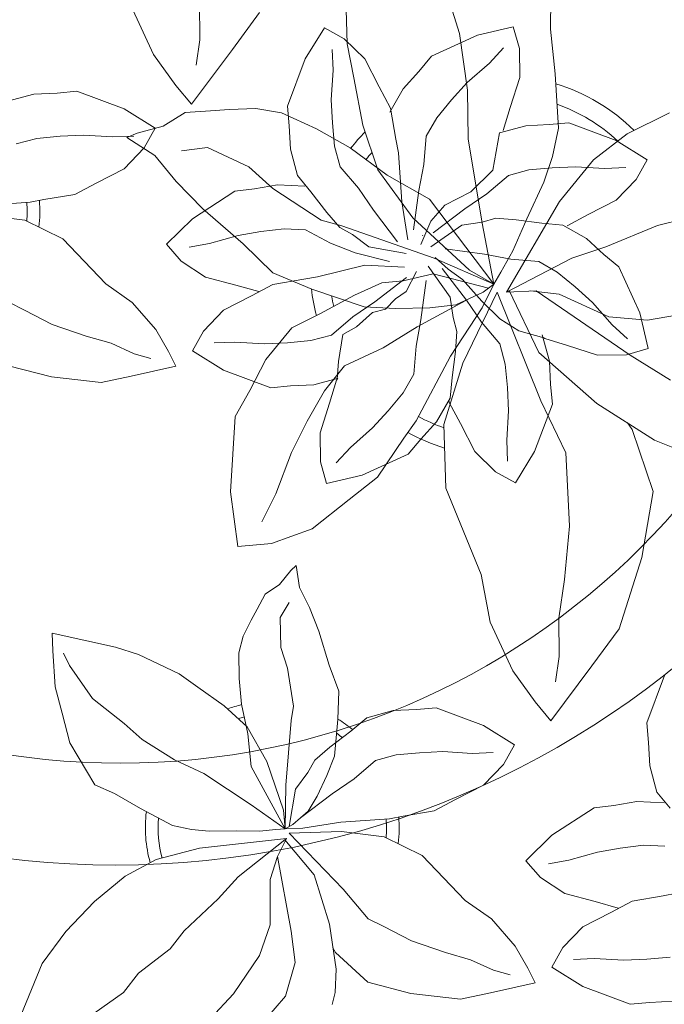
# Model space of a CAD drawing. Header units: millimetres. Extents: x 0 to 11.7, y 0 to 17.
# Tile 18 of 31: x 10.787 to 11.043, y 0.499 to 0.889. Entities that reach past the tile are written whole.
import ezdxf

# ---------------------------------------------------------------- set-up
doc = ezdxf.new("R2010")
doc.units = ezdxf.units.MM
doc.layers.add('vegetacion', color=85, linetype='Continuous', lineweight=0)

# ---------------------------------------------------------------- blocks, each defined once
blk = doc.blocks.new('MACETA1-P')
for p, q in [((0.1536563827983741, 0.2191968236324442), (0.1553337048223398, 0.1971643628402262)), ((0.1183396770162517, 0.2046612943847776), (0.1167691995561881, 0.2155327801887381)), ((0.08101460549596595, 0.1961170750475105), (0.07437379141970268, 0.2137052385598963)), ((0.2029615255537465, 0.1953264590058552), (0.2093665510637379, 0.2076992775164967)), ((0.1248235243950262, 0.1834736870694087), (0.1183396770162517, 0.2046612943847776)), ((0.168552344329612, 0.1889046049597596), (0.1798657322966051, 0.2039252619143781)), ((0.0832091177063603, 0.1915439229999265), (0.09200768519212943, 0.203117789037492)), ((0.09200768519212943, 0.203117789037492), (0.09937241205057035, 0.1980252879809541)), ((0.08995125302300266, 0.1818862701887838), (0.08101460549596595, 0.1961170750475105)), ((0.09937241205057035, 0.1980252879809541), (0.1068023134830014, 0.1892754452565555)), ((0.1521917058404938, 0.1943631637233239), (0.1665971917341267, 0.1963255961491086)), ((0.1553337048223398, 0.1971643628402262), (0.1525441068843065, 0.18191154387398)), ((0.1665971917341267, 0.1963255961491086), (0.1682038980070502, 0.1875170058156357)), ((0.1863860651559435, 0.1740110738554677), (0.2029615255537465, 0.1953264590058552)), ((0.07441055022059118, 0.1735349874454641), (0.0832091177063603, 0.1915439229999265)), ((0.09383257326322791, 0.1860347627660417), (0.09428879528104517, 0.1943216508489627)), ((0.1332359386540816, 0.1878504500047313), (0.1521917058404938, 0.1943631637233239)), ((0.2232666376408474, 0.1928081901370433), (0.1979277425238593, 0.186975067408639)), ((0.2488853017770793, 0.1858903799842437), (0.2232666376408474, 0.1928081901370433)), ((0.1068023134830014, 0.1892754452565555), (0.1114297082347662, 0.17770157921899)), ((0.1277035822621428, 0.1823180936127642), (0.1332359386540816, 0.1878504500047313)), ((0.1395248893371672, 0.1543246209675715), (0.168552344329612, 0.1889046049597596)), ((0.1558080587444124, 0.1829556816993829), (0.1619903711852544, 0.1884927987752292)), ((0.1682038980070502, 0.1875170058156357), (0.1672705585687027, 0.1760761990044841)), ((0.3143262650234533, 0.1815802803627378), (0.2963173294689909, 0.1903788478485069)), ((0.3489552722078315, 0.187576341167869), (0.342057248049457, 0.1829489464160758)), ((0.09200768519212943, 0.1744608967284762), (0.09383257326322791, 0.1860347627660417)), ((0.1979277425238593, 0.186975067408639), (0.1951568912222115, 0.1852900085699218)), ((0.2762224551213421, 0.1741758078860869), (0.2488853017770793, 0.1858903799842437)), ((0.3465622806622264, 0.1854219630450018), (0.3450099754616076, 0.1747308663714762)), ((0.3637449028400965, 0.1840085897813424), (0.3625895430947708, 0.1756431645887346)), ((0.3832886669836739, 0.1815054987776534), (0.3827672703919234, 0.187060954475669)), ((0.1051413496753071, 0.1668873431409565), (0.08995125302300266, 0.1818862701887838)), ((0.1208338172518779, 0.176093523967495), (0.1277035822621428, 0.1823180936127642)), ((0.1279807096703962, 0.1696150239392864), (0.1248235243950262, 0.1834736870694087)), ((0.1525441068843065, 0.18191154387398), (0.1417977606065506, 0.1631740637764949)), ((0.1463337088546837, 0.1760621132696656), (0.1558080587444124, 0.1829556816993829)), ((0.3221501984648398, 0.1815802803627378), (0.3143262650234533, 0.1815802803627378)), ((0.3314092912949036, 0.1811240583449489), (0.3221501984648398, 0.1815802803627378)), ((0.342057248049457, 0.1829489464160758), (0.3314092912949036, 0.1811240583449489)), ((0.3842011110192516, 0.1690520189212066), (0.3832886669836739, 0.1815054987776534)), ((0.4077291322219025, 0.181968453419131), (0.4077291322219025, 0.1727093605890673)), ((0.4253262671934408, 0.1815054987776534), (0.4248700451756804, 0.1722464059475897)), ((0.1114297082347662, 0.17770157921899), (0.11507948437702, 0.1689054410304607)), ((0.114594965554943, 0.1672738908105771), (0.1208338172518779, 0.176093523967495)), ((0.1394966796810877, 0.1698702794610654), (0.1463337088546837, 0.1760621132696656)), ((0.1672705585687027, 0.1760761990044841), (0.1623586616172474, 0.1646201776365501)), ((0.07441055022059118, 0.1657110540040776), (0.07441055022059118, 0.1735349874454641)), ((0.09155146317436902, 0.1652480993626), (0.09200768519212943, 0.1744608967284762)), ((0.1639673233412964, 0.1530436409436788), (0.1863860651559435, 0.1740110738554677)), ((0.289803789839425, 0.1621029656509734), (0.2762224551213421, 0.1741758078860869)), ((0.3450099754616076, 0.1747308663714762), (0.3457025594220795, 0.1654864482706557)), ((0.3625895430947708, 0.1756431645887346), (0.3628260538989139, 0.166387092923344)), ((0.4077291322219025, 0.1727093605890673), (0.4072729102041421, 0.1634965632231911)), ((0.4248700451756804, 0.1722464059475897), (0.4248700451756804, 0.1644224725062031)), ((0.02407418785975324, 0.1711649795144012), (0.0367611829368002, 0.1698845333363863)), ((0.0367611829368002, 0.1698845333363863), (0.05459424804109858, 0.1700025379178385)), ((0.05459424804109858, 0.1700025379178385), (0.0761110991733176, 0.1692008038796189)), ((0.0761110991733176, 0.1692008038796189), (0.08716546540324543, 0.1657221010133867)), ((0.1388951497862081, 0.1424531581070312), (0.1279807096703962, 0.1696150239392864)), ((0.1329495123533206, 0.1633231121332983), (0.1394966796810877, 0.1698702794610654)), ((0.3878508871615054, 0.1602558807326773), (0.3842011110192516, 0.1690520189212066)), ((0.07395432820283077, 0.1564519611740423), (0.07441055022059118, 0.1657110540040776)), ((0.08716546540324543, 0.1657221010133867), (0.09686459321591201, 0.1614041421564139)), ((0.09155146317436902, 0.1559890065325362), (0.09155146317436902, 0.1652480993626)), ((0.1388951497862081, 0.1424531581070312), (0.1051413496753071, 0.1668873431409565)), ((0.1129893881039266, 0.1591241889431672), (0.114594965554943, 0.1672738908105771)), ((0.1623586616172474, 0.1646201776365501), (0.1587196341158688, 0.1558195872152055)), ((0.3457025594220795, 0.1654864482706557), (0.3459024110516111, 0.1576650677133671)), ((0.3628260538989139, 0.166387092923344), (0.3635174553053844, 0.1571889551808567)), ((0.4248700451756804, 0.1644224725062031), (0.4160714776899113, 0.1464135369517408)), ((0.09686459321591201, 0.1614041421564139), (0.1107122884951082, 0.1533284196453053)), ((0.1280248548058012, 0.1564628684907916), (0.1329495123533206, 0.1633231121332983)), ((0.1417977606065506, 0.1631740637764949), (0.1393989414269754, 0.1519503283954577)), ((0.3099220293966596, 0.1437539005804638), (0.289803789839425, 0.1621029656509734)), ((0.3830159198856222, 0.154445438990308), (0.3864398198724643, 0.163331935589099)), ((0.3924782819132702, 0.1486820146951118), (0.3878508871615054, 0.1602558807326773)), ((0.4072729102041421, 0.1634965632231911), (0.4054480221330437, 0.1519226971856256)), ((0.03446213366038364, 0.155177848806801), (0.04327072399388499, 0.1567845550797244)), ((0.04327072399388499, 0.1567845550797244), (0.05471153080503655, 0.1558512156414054)), ((0.07577921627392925, 0.1458040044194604), (0.07395432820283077, 0.1564519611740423)), ((0.1106868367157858, 0.1489871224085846), (0.1129893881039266, 0.1591241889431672)), ((0.1260728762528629, 0.1453859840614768), (0.1280248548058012, 0.1564628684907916)), ((0.1572233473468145, 0.1550085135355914), (0.167871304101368, 0.1568334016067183)), ((0.167871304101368, 0.1568334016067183), (0.1771303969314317, 0.1563771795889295)), ((0.1771303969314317, 0.1563771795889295), (0.1849543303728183, 0.1563771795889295)), ((0.1831279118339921, 0.1519616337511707), (0.2047217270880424, 0.1598337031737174)), ((0.1849543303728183, 0.1563771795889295), (0.2029632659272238, 0.1475786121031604)), ((0.2047217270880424, 0.1598337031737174), (0.2151409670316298, 0.1593129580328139)), ((0.2151409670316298, 0.1593129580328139), (0.2337136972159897, 0.1585515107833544)), ((0.2337136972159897, 0.1585515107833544), (0.2546777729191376, 0.1545521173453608)), ((0.3459024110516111, 0.1576650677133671), (0.3551581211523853, 0.1398867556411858)), ((0.3635174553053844, 0.1571889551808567), (0.3656373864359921, 0.1456654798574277)), ((0.03642456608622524, 0.1407723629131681), (0.03446213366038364, 0.155177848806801)), ((0.05471153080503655, 0.1558512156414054), (0.06616755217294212, 0.1509393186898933)), ((0.0929201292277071, 0.1476558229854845), (0.09155146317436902, 0.1559890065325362)), ((0.1107122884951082, 0.1533284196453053), (0.1228560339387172, 0.1465719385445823)), ((0.1384158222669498, 0.1436460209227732), (0.1639673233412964, 0.1530436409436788)), ((0.1395248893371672, 0.1543246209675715), (0.1388951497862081, 0.1424531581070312)), ((0.158438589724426, 0.1554941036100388), (0.1546958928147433, 0.1458881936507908)), ((0.1587196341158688, 0.1558195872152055), (0.1581575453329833, 0.1551686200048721)), ((0.2546777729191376, 0.1545521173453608), (0.2697526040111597, 0.1508731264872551)), ((0.3786856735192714, 0.1427571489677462), (0.3830159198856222, 0.154445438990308)), ((0.04783204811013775, 0.1443887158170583), (0.04229493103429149, 0.1505710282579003)), ((0.06616755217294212, 0.1509393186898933), (0.07496814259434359, 0.1473002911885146)), ((0.1093758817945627, 0.1411320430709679), (0.1106868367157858, 0.1489871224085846)), ((0.1386272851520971, 0.1388157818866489), (0.1831279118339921, 0.1519616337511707)), ((0.2697526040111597, 0.1508731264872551), (0.284817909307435, 0.1494725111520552)), ((0.284817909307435, 0.1494725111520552), (0.2946788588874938, 0.1470731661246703)), ((0.3999081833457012, 0.1399321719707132), (0.3924782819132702, 0.1486820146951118)), ((0.4054480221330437, 0.1519226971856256), (0.4049918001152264, 0.143635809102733)), ((0.07577921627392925, 0.1458040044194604), (0.09022908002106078, 0.1417708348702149)), ((0.09937241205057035, 0.1384430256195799), (0.0929201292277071, 0.1476558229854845)), ((0.1228560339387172, 0.1465719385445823), (0.1308054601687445, 0.1409750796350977)), ((0.1231203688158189, 0.1352441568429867), (0.1260728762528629, 0.1453859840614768)), ((0.1546958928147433, 0.1458881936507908), (0.1492153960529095, 0.1388990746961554)), ((0.2029632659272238, 0.1475786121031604), (0.2145371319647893, 0.1387800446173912)), ((0.3656373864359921, 0.1456654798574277), (0.3663051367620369, 0.1373929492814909)), ((0.4160714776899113, 0.1464135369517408), (0.4072729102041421, 0.1348396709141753)), ((0.04293727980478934, 0.1218165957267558), (0.03642456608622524, 0.1407723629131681)), ((0.05472561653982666, 0.1349143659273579), (0.04783204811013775, 0.1443887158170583)), ((0.09022908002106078, 0.1417708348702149), (0.0980180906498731, 0.1321612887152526)), ((0.1103564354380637, 0.1355684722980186), (0.1093758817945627, 0.1411320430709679)), ((0.1308054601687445, 0.1409750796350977), (0.135347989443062, 0.1377768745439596)), ((0.3018488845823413, 0.1383186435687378), (0.3099220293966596, 0.1437539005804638)), ((0.3714816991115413, 0.1338203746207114), (0.3786856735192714, 0.1427571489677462)), ((0.135347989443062, 0.1377768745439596), (0.09932085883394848, 0.1155565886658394)), ((0.1044560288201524, 0.1291839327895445), (0.09937241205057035, 0.1384430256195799)), ((0.135347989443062, 0.1377768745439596), (0.1107869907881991, 0.1354611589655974)), ((0.135347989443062, 0.1377768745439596), (0.1228175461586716, 0.115154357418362)), ((0.135347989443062, 0.1377768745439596), (0.1289320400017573, 0.128664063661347)), ((0.1442591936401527, 0.13233979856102), (0.135347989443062, 0.1377768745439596)), ((0.138084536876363, 0.1332198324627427), (0.135347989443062, 0.1377768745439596)), ((0.1386272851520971, 0.1388157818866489), (0.1653041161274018, 0.1225445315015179)), ((0.1492153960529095, 0.1388990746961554), (0.1416516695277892, 0.1324563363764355)), ((0.1498623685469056, 0.1314153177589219), (0.1590751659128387, 0.137867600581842)), ((0.1590751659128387, 0.137867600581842), (0.1674083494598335, 0.1392362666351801)), ((0.1674083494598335, 0.1392362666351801), (0.1766674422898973, 0.1392362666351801)), ((0.1766674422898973, 0.1392362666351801), (0.1858802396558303, 0.1387800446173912)), ((0.1858802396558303, 0.1387800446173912), (0.1974541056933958, 0.1369551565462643)), ((0.1974541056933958, 0.1369551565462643), (0.20574099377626, 0.1364989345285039)), ((0.2145371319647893, 0.1387800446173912), (0.2094446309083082, 0.1314153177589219)), ((0.2888030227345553, 0.1306455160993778), (0.3018488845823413, 0.1383186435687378)), ((0.3551581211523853, 0.1398867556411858), (0.364249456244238, 0.1285414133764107)), ((0.4072729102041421, 0.1348396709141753), (0.3999081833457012, 0.1399321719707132)), ((0.03498753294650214, 0.1337105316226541), (0.02107239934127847, 0.1308340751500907)), ((0.05774254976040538, 0.1346674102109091), (0.03498753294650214, 0.1337105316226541)), ((0.06091745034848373, 0.1280773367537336), (0.05472561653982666, 0.1349143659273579)), ((0.0769413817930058, 0.1331064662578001), (0.05774254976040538, 0.1346674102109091)), ((0.1107869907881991, 0.1354611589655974), (0.0769413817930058, 0.1331064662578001)), ((0.1107468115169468, 0.1273869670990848), (0.1103564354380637, 0.1355684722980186)), ((0.1195355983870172, 0.1199076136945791), (0.1231203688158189, 0.1352441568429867)), ((0.1367162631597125, 0.1354983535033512), (0.1289922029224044, 0.1142743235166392)), ((0.1420380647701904, 0.1219474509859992), (0.138084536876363, 0.1332198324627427)), ((0.364249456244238, 0.1285414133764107), (0.3714816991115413, 0.1338203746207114)), ((0.0980180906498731, 0.1321612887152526), (0.1023225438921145, 0.1213869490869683)), ((0.1127657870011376, 0.1158045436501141), (0.1044560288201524, 0.1291839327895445)), ((0.1416516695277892, 0.1324563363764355), (0.1323572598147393, 0.1256493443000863)), ((0.1406032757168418, 0.1263317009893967), (0.1498623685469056, 0.1314153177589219)), ((0.1620961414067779, 0.1179881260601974), (0.1442591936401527, 0.13233979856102)), ((0.2094446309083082, 0.1314153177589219), (0.2006947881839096, 0.1239854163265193)), ((0.2686212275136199, 0.1235727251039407), (0.2888030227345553, 0.1306455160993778)), ((0.06746461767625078, 0.1215301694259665), (0.06091745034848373, 0.1280773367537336)), ((0.1289320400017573, 0.128664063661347), (0.1060883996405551, 0.1082810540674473)), ((0.1182413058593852, 0.1143273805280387), (0.1107468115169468, 0.1273869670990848)), ((0.1272238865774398, 0.1180219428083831), (0.1406032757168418, 0.1263317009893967)), ((0.1323572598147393, 0.1256493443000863), (0.1276459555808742, 0.1203448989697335)), ((0.1400613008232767, 0.1275836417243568), (0.1492954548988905, 0.1058381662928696)), ((0.3091998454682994, 0.1169822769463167), (0.3179984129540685, 0.1285561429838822)), ((0.3179984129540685, 0.1285561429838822), (0.3253631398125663, 0.1234636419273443)), ((0.3975113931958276, 0.1211488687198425), (0.4067010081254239, 0.12531546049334)), ((0.4067010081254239, 0.12531546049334), (0.4127622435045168, 0.1276302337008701)), ((0.4127622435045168, 0.1276302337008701), (0.4150433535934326, 0.1096212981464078)), ((0.04846963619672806, 0.1162842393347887), (0.04293727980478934, 0.1218165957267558)), ((0.07432486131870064, 0.1166055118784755), (0.06746461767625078, 0.1215301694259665)), ((0.1023225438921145, 0.1213869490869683), (0.1080618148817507, 0.1152717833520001)), ((0.1423078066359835, 0.1115948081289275), (0.1420380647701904, 0.1219474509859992)), ((0.1469878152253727, 0.1204312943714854), (0.1525513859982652, 0.1214118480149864)), ((0.1525513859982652, 0.1214118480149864), (0.1604064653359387, 0.1201008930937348)), ((0.1653041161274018, 0.1225445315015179), (0.1888966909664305, 0.1127489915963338)), ((0.2006947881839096, 0.1239854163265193), (0.1891209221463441, 0.1193580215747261)), ((0.21409682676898, 0.1111474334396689), (0.2495494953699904, 0.1218160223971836)), ((0.2495494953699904, 0.1218160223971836), (0.2686212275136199, 0.1235727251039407)), ((0.3253631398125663, 0.1234636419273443), (0.3327930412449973, 0.1147137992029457)), ((0.3859103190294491, 0.1128619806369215), (0.3975113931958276, 0.1211488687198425)), ((0.1276459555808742, 0.1203448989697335), (0.1225180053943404, 0.1156323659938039)), ((0.125746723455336, 0.1125464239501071), (0.138806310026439, 0.1200409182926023)), ((0.138806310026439, 0.1200409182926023), (0.1469878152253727, 0.1204312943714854)), ((0.1604064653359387, 0.1201008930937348), (0.1705435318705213, 0.1177983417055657)), ((0.1863378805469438, 0.1018770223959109), (0.1620961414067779, 0.1179881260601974)), ((0.1705435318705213, 0.1177983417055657), (0.1786932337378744, 0.1161927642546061)), ((0.1891209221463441, 0.1193580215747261), (0.180324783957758, 0.1157082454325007)), ((0.3198233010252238, 0.1114731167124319), (0.3202795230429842, 0.1197600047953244)), ((0.4062447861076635, 0.1117508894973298), (0.4087214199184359, 0.1180470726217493)), ((0.05469420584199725, 0.1094144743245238), (0.04846963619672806, 0.1162842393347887)), ((0.08540174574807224, 0.1146535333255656), (0.07432486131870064, 0.1166055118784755)), ((0.09554357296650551, 0.1117010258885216), (0.08540174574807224, 0.1146535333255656)), ((0.09932085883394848, 0.1155565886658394), (0.08817736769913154, 0.09972907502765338)), ((0.1228175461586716, 0.115154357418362), (0.1065464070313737, 0.07998119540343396)), ((0.1080618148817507, 0.1152717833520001), (0.1168756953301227, 0.1104670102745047)), ((0.1289922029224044, 0.1142743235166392), (0.1305151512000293, 0.1020828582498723)), ((0.1786932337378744, 0.1161927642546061), (0.1875128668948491, 0.1099539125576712)), ((0.180324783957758, 0.1157082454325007), (0.1794670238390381, 0.1156453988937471)), ((0.3004012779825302, 0.09897334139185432), (0.3091998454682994, 0.1169822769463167)), ((0.3327930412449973, 0.1147137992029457), (0.3374204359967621, 0.1031399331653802)), ((0.063513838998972, 0.1031756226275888), (0.05469420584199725, 0.1094144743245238)), ((0.11088011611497, 0.1081162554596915), (0.09554357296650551, 0.1117010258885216)), ((0.1132914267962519, 0.1116217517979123), (0.1135252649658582, 0.1114161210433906)), ((0.1313269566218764, 0.1112521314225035), (0.1466634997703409, 0.1076673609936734)), ((0.1412323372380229, 0.09800461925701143), (0.1423078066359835, 0.1115948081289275)), ((0.1875128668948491, 0.1099539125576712), (0.1937374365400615, 0.1030841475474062)), ((0.1888966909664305, 0.1127489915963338), (0.21409682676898, 0.1111474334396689)), ((0.3179984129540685, 0.09989925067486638), (0.3198233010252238, 0.1114731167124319)), ((0.3776331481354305, 0.1031399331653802), (0.3859103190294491, 0.1128619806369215)), ((0.4012263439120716, 0.1030010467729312), (0.4062447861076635, 0.1117508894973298)), ((0.4150433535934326, 0.1096212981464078), (0.4164120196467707, 0.09758447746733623)), ((0.1060883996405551, 0.1082810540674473), (0.08575731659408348, 0.09629178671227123)), ((0.09928902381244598, 0.1045725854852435), (0.114520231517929, 0.1055502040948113)), ((0.1349134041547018, 0.102895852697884), (0.1273293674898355, 0.107700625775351)), ((0.1466634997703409, 0.1076673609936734), (0.1568053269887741, 0.1047148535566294)), ((0.1492954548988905, 0.1058381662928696), (0.1562619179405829, 0.09160757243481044)), ((0.05308615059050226, 0.1000103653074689), (0.06188228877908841, 0.1036601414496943)), ((0.06188228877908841, 0.1036601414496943), (0.07433576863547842, 0.1045725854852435)), ((0.07433576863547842, 0.1045725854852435), (0.07989122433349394, 0.1050939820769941)), ((0.07989122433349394, 0.1050939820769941), (0.09928902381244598, 0.1045725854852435)), ((0.1198442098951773, 0.1043770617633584), (0.1159090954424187, 0.08984313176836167)), ((0.1229355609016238, 0.08757848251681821), (0.1252375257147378, 0.1031008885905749)), ((0.1294412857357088, 0.1035638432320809), (0.137751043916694, 0.09018445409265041)), ((0.1305151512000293, 0.1020828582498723), (0.1304939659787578, 0.0936089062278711)), ((0.1373730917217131, 0.09838227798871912), (0.1349134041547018, 0.102895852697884)), ((0.1568053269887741, 0.1047148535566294), (0.1678822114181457, 0.1027628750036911)), ((0.1678822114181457, 0.1027628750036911), (0.1747424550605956, 0.09783821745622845)), ((0.1927014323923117, 0.09644021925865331), (0.1863378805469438, 0.1018770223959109)), ((0.1937374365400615, 0.1030841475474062), (0.199269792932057, 0.0975517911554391)), ((0.3374204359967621, 0.1031399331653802), (0.3410702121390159, 0.09434379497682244)), ((0.3582111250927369, 0.08790872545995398), (0.3776331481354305, 0.1031399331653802)), ((0.3974462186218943, 0.09337159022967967), (0.4012263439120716, 0.1030010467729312)), ((0.04151228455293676, 0.09538297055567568), (0.05308615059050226, 0.1000103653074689)), ((0.08817736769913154, 0.09972907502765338), (0.07606207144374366, 0.08614006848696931)), ((0.1149831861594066, 0.1013464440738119), (0.1016037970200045, 0.09303668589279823)), ((0.1410626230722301, 0.09401430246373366), (0.1373730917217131, 0.09838227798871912)), ((0.1393589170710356, 0.08569360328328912), (0.1412323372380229, 0.09800461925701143)), ((0.1747424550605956, 0.09783821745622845), (0.1812896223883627, 0.09129105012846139)), ((0.3004012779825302, 0.09114940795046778), (0.3004012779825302, 0.09897334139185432)), ((0.3175421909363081, 0.09068645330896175), (0.3179984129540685, 0.09989925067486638)), ((0.03276244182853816, 0.08795306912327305), (0.04151228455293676, 0.09538297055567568)), ((0.08575731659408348, 0.09629178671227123), (0.06760161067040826, 0.09209672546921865)), ((0.1224173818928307, 0.0974761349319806), (0.1177316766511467, 0.08418004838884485)), ((0.1418825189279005, 0.08877273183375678), (0.1410626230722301, 0.09401430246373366)), ((0.2071877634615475, 0.08456713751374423), (0.1927014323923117, 0.09644021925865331)), ((0.199269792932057, 0.0975517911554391), (0.2057825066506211, 0.07859602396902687)), ((0.3410702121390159, 0.09434379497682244), (0.3419826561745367, 0.08189031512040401)), ((0.4164120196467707, 0.09758447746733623), (0.4123060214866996, 0.07818667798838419)), ((0.03483485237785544, 0.08898245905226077), (0.00816190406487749, 0.090784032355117)), ((0.0485298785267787, 0.0903400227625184), (0.03483485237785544, 0.08898245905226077)), ((0.06760161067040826, 0.09209672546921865), (0.0485298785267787, 0.0903400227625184)), ((0.1016037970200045, 0.09303668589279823), (0.09234470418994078, 0.08795306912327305)), ((0.1304939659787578, 0.0936089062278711), (0.1344474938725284, 0.08233652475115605)), ((0.137751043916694, 0.09018445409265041), (0.142834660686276, 0.08092536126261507)), ((0.1562619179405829, 0.09160757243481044), (0.1619897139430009, 0.07573828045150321)), ((0.1812896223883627, 0.09129105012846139), (0.1874814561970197, 0.084454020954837)), ((0.2999450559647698, 0.08189031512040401), (0.3004012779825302, 0.09114940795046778)), ((0.3175421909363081, 0.0814273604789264), (0.3175421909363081, 0.09068645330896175)), ((0.3915805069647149, 0.08040886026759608), (0.3974462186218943, 0.09337159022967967)), ((0.02766994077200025, 0.08058834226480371), (0.03276244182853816, 0.08795306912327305)), ((0.07606207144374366, 0.08614006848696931), (0.06728235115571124, 0.07366990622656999)), ((0.09234470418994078, 0.08795306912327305), (0.08313190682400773, 0.08150078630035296)), ((0.1159090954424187, 0.08984313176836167), (0.1103999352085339, 0.0837818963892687)), ((0.1256937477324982, 0.06847188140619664), (0.1229355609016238, 0.08757848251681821)), ((0.1470068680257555, 0.08192957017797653), (0.1418825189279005, 0.08877273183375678)), ((0.3494125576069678, 0.07355713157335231), (0.3582111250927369, 0.08790872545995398)), ((0.04475296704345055, 0.08241323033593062), (0.0364660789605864, 0.08286945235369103)), ((0.05632683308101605, 0.08058834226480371), (0.04475296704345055, 0.08241323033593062)), ((0.1103999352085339, 0.0837818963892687), (0.1071592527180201, 0.07915450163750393)), ((0.1177316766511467, 0.08418004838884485), (0.1128862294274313, 0.07479412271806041)), ((0.1303841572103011, 0.06570882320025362), (0.1393589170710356, 0.08569360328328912)), ((0.1344474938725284, 0.08233652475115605), (0.1404521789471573, 0.06794614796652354)), ((0.1874814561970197, 0.084454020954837), (0.1943750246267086, 0.0749796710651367)), ((0.2148245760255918, 0.0724949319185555), (0.2071877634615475, 0.08456713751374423)), ((0.03924380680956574, 0.07178977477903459), (0.02766994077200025, 0.08058834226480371)), ((0.0655396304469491, 0.08013212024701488), (0.05632683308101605, 0.08058834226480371)), ((0.07479872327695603, 0.08013212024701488), (0.0655396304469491, 0.08013212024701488)), ((0.08313190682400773, 0.08150078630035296), (0.07479872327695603, 0.08013212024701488)), ((0.1071592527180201, 0.07915450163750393), (0.1006778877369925, 0.07452710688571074)), ((0.1065464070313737, 0.07998119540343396), (0.1034660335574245, 0.07198722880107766)), ((0.142834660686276, 0.08092536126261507), (0.1492869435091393, 0.07171256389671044)), ((0.1494665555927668, 0.07625120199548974), (0.1470068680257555, 0.08192957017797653)), ((0.2057825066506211, 0.07859602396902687), (0.2077449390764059, 0.06419053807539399)), ((0.3017699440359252, 0.07124235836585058), (0.2999450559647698, 0.08189031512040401)), ((0.3189108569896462, 0.0730941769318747), (0.3175421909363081, 0.0814273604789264)), ((0.3419826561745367, 0.08189031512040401), (0.3425040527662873, 0.07633485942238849)), ((0.384867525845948, 0.06999238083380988), (0.3915805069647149, 0.08040886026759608)), ((0.4123060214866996, 0.07818667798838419), (0.4062447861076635, 0.06156660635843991)), ((0.1006778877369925, 0.07452710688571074), (0.09188174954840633, 0.06898726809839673)), ((0.1128862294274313, 0.07479412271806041), (0.1066713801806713, 0.06541951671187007)), ((0.1599202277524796, 0.07348481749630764), (0.1494665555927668, 0.07625120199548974)), ((0.1619897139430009, 0.07573828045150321), (0.1710285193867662, 0.06686364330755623)), ((0.1943750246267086, 0.0749796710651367), (0.1999121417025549, 0.0687973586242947)), ((0.3425040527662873, 0.07633485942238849), (0.3419826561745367, 0.05693705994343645)), ((0.05725274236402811, 0.06299120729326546), (0.03924380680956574, 0.07178977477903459)), ((0.06728235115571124, 0.07366990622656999), (0.05963826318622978, 0.06040019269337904)), ((0.1034660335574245, 0.07198722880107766), (0.0891608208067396, 0.05408153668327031)), ((0.1492869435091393, 0.07171256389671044), (0.1506556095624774, 0.06337938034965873)), ((0.1669134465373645, 0.07234914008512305), (0.1599202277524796, 0.07348481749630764)), ((0.1672389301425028, 0.07206809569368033), (0.1665879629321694, 0.07263018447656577)), ((0.1666281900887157, 0.07239546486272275), (0.1682527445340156, 0.0629164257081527)), ((0.1760395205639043, 0.06842906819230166), (0.1672389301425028, 0.07206809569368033)), ((0.2250240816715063, 0.05682501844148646), (0.2148245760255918, 0.0724949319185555)), ((0.3063973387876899, 0.0643443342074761), (0.3017699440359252, 0.07124235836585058)), ((0.3253631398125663, 0.06388137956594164), (0.3189108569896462, 0.0730941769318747)), ((0.3456976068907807, 0.05693705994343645), (0.3494125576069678, 0.07355713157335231)), ((0.09188174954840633, 0.06898726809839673), (0.08498372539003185, 0.06435987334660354)), ((0.0894887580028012, 0.0668328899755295), (0.08793645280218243, 0.05614179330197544)), ((0.1262151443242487, 0.0629164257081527), (0.1256937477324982, 0.06847188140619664)), ((0.1404521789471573, 0.06794614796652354), (0.1449167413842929, 0.05631396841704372)), ((0.1710285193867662, 0.06686364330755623), (0.1823848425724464, 0.05886813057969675)), ((0.1874955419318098, 0.0635171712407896), (0.1760395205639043, 0.06842906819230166)), ((0.381152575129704, 0.06411285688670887), (0.384867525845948, 0.06999238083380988)), ((0.06507667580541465, 0.06299120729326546), (0.05725274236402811, 0.06299120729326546)), ((0.07433576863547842, 0.06253498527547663), (0.06507667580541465, 0.06299120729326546)), ((0.08498372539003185, 0.06435987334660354), (0.07433576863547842, 0.06253498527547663)), ((0.1066713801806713, 0.06541951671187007), (0.1055160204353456, 0.05705409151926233)), ((0.1225199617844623, 0.05092021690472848), (0.1303841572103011, 0.06570882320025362)), ((0.1271275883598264, 0.05046294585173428), (0.1262151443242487, 0.0629164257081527)), ((0.1506556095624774, 0.06337938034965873), (0.1506556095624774, 0.05412028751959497)), ((0.1682527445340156, 0.0629164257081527), (0.1677965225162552, 0.05365733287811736)), ((0.1989363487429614, 0.06258383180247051), (0.1874955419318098, 0.0635171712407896)), ((0.2077449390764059, 0.06419053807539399), (0.1989363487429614, 0.06258383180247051)), ((0.3119371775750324, 0.05554819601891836), (0.3063973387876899, 0.0643443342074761)), ((0.3304467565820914, 0.0546222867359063), (0.3253631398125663, 0.06388137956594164)), ((0.3685738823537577, 0.05536301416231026), (0.381152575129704, 0.06411285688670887)), ((0.05963826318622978, 0.06040019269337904), (0.05690559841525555, 0.05048755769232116)), ((0.1823848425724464, 0.05886813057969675), (0.1940783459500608, 0.05147215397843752)), ((0.2796105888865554, 0.05832592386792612), (0.290234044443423, 0.0611036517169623)), ((0.290234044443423, 0.0611036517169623), (0.3013137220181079, 0.05971478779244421)), ((0.3013137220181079, 0.05971478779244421), (0.3156521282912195, 0.05693705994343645)), ((0.4062447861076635, 0.06156660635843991), (0.3933402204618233, 0.04999274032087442)), ((0.03273026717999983, 0.04351389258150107), (0.01914893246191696, 0.05558673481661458)), ((0.08793645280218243, 0.05614179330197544), (0.08862903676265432, 0.04689737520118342)), ((0.1055160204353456, 0.05705409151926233), (0.1057525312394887, 0.04779801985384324)), ((0.1449167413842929, 0.05631396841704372), (0.1564006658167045, 0.04488089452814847)), ((0.2293398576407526, 0.04015644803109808), (0.2250240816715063, 0.05682501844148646)), ((0.2560173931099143, 0.0527704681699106), (0.2657284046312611, 0.05554819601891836)), ((0.2657284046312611, 0.05554819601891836), (0.2796105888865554, 0.05832592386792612)), ((0.3165645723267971, 0.04906683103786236), (0.3119371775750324, 0.05554819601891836)), ((0.3156521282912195, 0.05693705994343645), (0.3230820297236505, 0.05323342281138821)), ((0.3419826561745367, 0.05693705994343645), (0.3429602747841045, 0.04170585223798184)), ((0.3443289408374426, 0.03615039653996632), (0.3456976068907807, 0.05693705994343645)), ((0.3443289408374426, 0.03615039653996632), (0.3685738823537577, 0.05536301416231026)), ((0.0891608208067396, 0.05408153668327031), (0.07968568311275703, 0.04544871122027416)), ((0.1099393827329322, 0.04028914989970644), (0.1225199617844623, 0.05092021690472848)), ((0.1506556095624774, 0.05412028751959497), (0.150199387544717, 0.04490749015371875)), ((0.1677965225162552, 0.05365733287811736), (0.1677965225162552, 0.04583339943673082)), ((0.1940783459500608, 0.05147215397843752), (0.2098495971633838, 0.04371599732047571)), ((0.2477402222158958, 0.04952978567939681), (0.2560173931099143, 0.0527704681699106)), ((0.3230820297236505, 0.05323342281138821), (0.3309029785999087, 0.04860387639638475)), ((0.3387565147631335, 0.04124289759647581), (0.3304467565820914, 0.0546222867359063)), ((0.05690559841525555, 0.05048755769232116), (0.05627034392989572, 0.03993515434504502)), ((0.08862903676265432, 0.04689737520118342), (0.08882888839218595, 0.03907599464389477)), ((0.1057525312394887, 0.04779801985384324), (0.1064439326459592, 0.03859988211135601)), ((0.1307773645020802, 0.04166680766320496), (0.1271275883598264, 0.05046294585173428)), ((0.2389416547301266, 0.04906683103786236), (0.2477402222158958, 0.04952978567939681)), ((0.2407665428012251, 0.04675205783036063), (0.2389416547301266, 0.04906683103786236)), ((0.3211919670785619, 0.04582614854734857), (0.3165645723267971, 0.04906683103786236)), ((0.3309029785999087, 0.04860387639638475), (0.3364428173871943, 0.0444835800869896)), ((0.3618100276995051, 0.04450305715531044), (0.3818437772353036, 0.04867668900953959)), ((0.3818437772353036, 0.04867668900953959), (0.3998245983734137, 0.04953152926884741)), ((0.3933402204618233, 0.04999274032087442), (0.3913582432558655, 0.04912902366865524)), ((0.3998245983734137, 0.04953152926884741), (0.4090273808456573, 0.04827441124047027)), ((0.4090273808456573, 0.04827441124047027), (0.4136287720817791, 0.0466150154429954)), ((0.0528485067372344, 0.02516482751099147), (0.03273026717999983, 0.04351389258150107)), ((0.07968568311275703, 0.04544871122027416), (0.07046574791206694, 0.02994076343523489)), ((0.125942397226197, 0.03585636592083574), (0.1293662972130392, 0.04474286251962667)), ((0.150199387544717, 0.04490749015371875), (0.1483744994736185, 0.03333362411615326)), ((0.1564006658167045, 0.04488089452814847), (0.1681509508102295, 0.03744494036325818)), ((0.1677965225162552, 0.04583339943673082), (0.1589979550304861, 0.02782446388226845)), ((0.2098495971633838, 0.04371599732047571), (0.2204074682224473, 0.03711957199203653)), ((0.2458501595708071, 0.04170585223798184), (0.2407665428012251, 0.04675205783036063)), ((0.2588198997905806, 0.04077994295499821), (0.2532800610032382, 0.04494653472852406)), ((0.3272532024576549, 0.04031698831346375), (0.3211919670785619, 0.04582614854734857)), ((0.3364428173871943, 0.0444835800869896), (0.3410702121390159, 0.03800221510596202)), ((0.3468808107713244, 0.03418132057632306), (0.3618100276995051, 0.04450305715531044)), ((0.05627034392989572, 0.03993515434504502), (0.05607530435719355, 0.03242053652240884)), ((0.08882888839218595, 0.03907599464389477), (0.09808459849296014, 0.02129768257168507)), ((0.0945447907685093, 0.02566123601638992), (0.1099393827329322, 0.04028914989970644)), ((0.135404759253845, 0.03009294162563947), (0.1307773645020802, 0.04166680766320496)), ((0.2292261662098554, 0.02672604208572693), (0.2293398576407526, 0.04015644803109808)), ((0.2491088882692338, 0.03568744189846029), (0.2458501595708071, 0.04170585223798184)), ((0.2708120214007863, 0.03985403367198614), (0.2588198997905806, 0.04077994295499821)), ((0.279154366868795, 0.04170585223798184), (0.2708120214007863, 0.03985403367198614)), ((0.2944052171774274, 0.0426317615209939), (0.279154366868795, 0.04170585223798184)), ((0.2999450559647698, 0.04124289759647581), (0.2944052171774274, 0.0426317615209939)), ((0.3253631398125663, 0.03661335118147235), (0.2999450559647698, 0.04124289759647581)), ((0.3417871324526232, 0.03638187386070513), (0.3272532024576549, 0.04031698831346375)), ((0.3429602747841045, 0.04170585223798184), (0.3425040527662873, 0.03476153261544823)), ((0.1064439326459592, 0.03859988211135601), (0.1085638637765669, 0.02707640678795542)), ((0.1216121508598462, 0.02416807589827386), (0.125942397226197, 0.03585636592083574)), ((0.1681509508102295, 0.03744494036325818), (0.1777470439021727, 0.03068873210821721)), ((0.2546487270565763, 0.03198380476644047), (0.2491088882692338, 0.03568744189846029)), ((0.3425040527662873, 0.03476153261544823), (0.3253631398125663, 0.03661335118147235)), ((0.3410702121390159, 0.03800221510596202), (0.3425040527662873, 0.03476153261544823)), ((0.01267908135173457, 0.03228405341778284), (0.02774438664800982, 0.03088343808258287)), ((0.05607530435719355, 0.03242053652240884), (0.05583401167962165, 0.02242769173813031)), ((0.1483744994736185, 0.03333362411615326), (0.1479182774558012, 0.02504673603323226)), ((0.2588198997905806, 0.02920607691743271), (0.2546487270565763, 0.03198380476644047)), ((0.3350741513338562, 0.03476153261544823), (0.3151959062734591, 0.03013198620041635)), ((0.3425040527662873, 0.03476153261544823), (0.3165645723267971, 0.02365062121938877)), ((0.3425040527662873, 0.03476153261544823), (0.3318154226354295, 0.02226175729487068)), ((0.3425040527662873, 0.03476153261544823), (0.3350741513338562, 0.03476153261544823)), ((0.3425040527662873, 0.03105789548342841), (0.3425040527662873, 0.03476153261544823)), ((0.3464145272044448, 0.0349004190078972), (0.3468707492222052, 0.0001788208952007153)), ((0.3531275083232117, 0.03068753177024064), (0.3464145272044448, 0.0349004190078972)), ((0.3464145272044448, 0.0349004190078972), (0.3596863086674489, 0.01443279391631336)), ((0.3531275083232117, 0.03068753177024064), (0.3831180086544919, 0.03323927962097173)), ((0.3831180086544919, 0.03323927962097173), (0.395647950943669, 0.03364155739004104)), ((0.395647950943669, 0.03364155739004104), (0.4086026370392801, 0.02861308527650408)), ((0.02774438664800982, 0.03088343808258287), (0.03760533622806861, 0.02848409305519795)), ((0.07046574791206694, 0.02994076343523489), (0.07079227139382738, 0.01954814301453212)), ((0.142834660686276, 0.02134309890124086), (0.135404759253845, 0.03009294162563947)), ((0.1589979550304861, 0.02782446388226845), (0.150199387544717, 0.01625059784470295)), ((0.1777470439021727, 0.03068873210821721), (0.2074329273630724, 0.02592894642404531)), ((0.2648159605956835, 0.02550243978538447), (0.2588198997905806, 0.02920607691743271)), ((0.3151959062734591, 0.03013198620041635), (0.3008575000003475, 0.02365062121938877)), ((0.3425040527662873, 0.02457653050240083), (0.3425040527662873, 0.03105789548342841)), ((0.3619260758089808, 0.02693759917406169), (0.3531275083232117, 0.03068753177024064)), ((0.4086026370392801, 0.02861308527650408), (0.4173806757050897, 0.01946126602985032)), ((0.04477536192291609, 0.01972957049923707), (0.0528485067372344, 0.02516482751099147)), ((0.0827521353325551, 0.01614928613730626), (0.0945447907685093, 0.02566123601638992)), ((0.1085638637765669, 0.02707640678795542), (0.1092316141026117, 0.01880387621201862)), ((0.1144081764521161, 0.01523130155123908), (0.1216121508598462, 0.02416807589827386)), ((0.2074329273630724, 0.02592894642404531), (0.2292261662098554, 0.02672604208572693)), ((0.2712682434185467, 0.02318766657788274), (0.2648159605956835, 0.02550243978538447)), ((0.3008575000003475, 0.02365062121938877), (0.2916027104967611, 0.01536373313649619)), ((0.3036600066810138, 0.02365062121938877), (0.2916027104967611, 0.02226175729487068)), ((0.3165645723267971, 0.02365062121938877), (0.3036600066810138, 0.02365062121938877)), ((0.3415264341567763, 0.01536373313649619), (0.3425040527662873, 0.02457653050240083)), ((0.3798490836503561, 0.02527096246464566), (0.3619260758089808, 0.02693759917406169)), ((0.3915805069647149, 0.01985439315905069), (0.3798490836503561, 0.02527096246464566)), ((0.03172950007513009, 0.01205644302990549), (0.04477536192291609, 0.01972957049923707)), ((0.05583401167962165, 0.02242769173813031), (0.06040160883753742, 0.01323376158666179)), ((0.09808459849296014, 0.02129768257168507), (0.1071759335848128, 0.009952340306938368)), ((0.150199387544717, 0.01625059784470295), (0.142834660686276, 0.02134309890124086)), ((0.2814354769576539, 0.02226175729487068), (0.2712682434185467, 0.02318766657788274)), ((0.2916027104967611, 0.02226175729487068), (0.2814354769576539, 0.02226175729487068)), ((0.3318154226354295, 0.02226175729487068), (0.3175421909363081, 0.00471577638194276)), ((0.4057885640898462, 0.008141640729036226), (0.3915805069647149, 0.01985439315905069)), ((0.07162982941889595, 0.008795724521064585), (0.0827521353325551, 0.01614928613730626)), ((0.01154770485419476, 0.004983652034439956), (0.03172950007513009, 0.01205644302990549)), ((0.06040160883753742, 0.01323376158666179), (0.06220094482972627, 0.002641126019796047)), ((0.1071759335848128, 0.009952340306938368), (0.1144081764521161, 0.01523130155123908)), ((0.2916027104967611, 0.01536373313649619), (0.2833255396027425, 0.005641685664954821)), ((0.3406139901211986, 0.00471577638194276), (0.3415264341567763, 0.01536373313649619)), ((0.3596863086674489, 0.01443279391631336), (0.3676148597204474, 0.005632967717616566)), ((0.05212632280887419, -0.001606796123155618), (0.06092489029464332, 0.009967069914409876)), ((0.06092489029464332, 0.009967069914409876), (0.06828961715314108, 0.004874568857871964)), ((0.06346417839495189, -0.001595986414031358), (0.07162982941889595, 0.008795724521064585)), ((0.1496274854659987, 0.006726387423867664), (0.1556887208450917, 0.009041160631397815)), ((0.1556887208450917, 0.009041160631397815), (0.1579698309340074, -0.008967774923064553)), ((0.4145871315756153, -0.001904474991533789), (0.4057885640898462, 0.008141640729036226)), ((0.06828961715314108, 0.004874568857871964), (0.07571951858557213, -0.003875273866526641)), ((0.1404378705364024, 0.002559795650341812), (0.1496274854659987, 0.006726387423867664)), ((0.2833255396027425, 0.005641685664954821), (0.2773294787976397, -0.001302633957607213)), ((0.3175421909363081, 0.00471577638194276), (0.3110247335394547, -0.006348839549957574)), ((0.3392453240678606, -0.002228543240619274), (0.3406139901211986, 0.00471577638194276)), ((0.3676148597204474, 0.005632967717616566), (0.378941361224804, -0.008949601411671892)), ((0.06220094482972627, 0.002641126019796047), (0.06346417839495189, -0.001595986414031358)), ((0.06274977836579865, -0.007115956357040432), (0.06320600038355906, 0.001170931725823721)), ((0.1288367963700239, -0.005727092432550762), (0.1404378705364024, 0.002559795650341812)), ((0.3468707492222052, 0.0001788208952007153), (0.3498036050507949, -0.0173671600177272)), ((0.04332775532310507, -0.01961573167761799), (0.05212632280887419, -0.001606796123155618)), ((0.07571951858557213, -0.003875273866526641), (0.0803469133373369, -0.01544913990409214)), ((0.1491712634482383, -0.006838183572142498), (0.1516478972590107, -0.0005420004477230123)), ((0.2773294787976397, -0.001302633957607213), (0.2680746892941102, -0.0165338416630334)), ((0.3368990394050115, -0.009589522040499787), (0.3392453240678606, -0.002228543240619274)), ((0.06092489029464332, -0.01868982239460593), (0.06274977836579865, -0.007115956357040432)), ((0.1205596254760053, -0.01544913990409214), (0.1288367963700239, -0.005727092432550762)), ((0.1441528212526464, -0.0155880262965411), (0.1491712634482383, -0.006838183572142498)), ((0.3110247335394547, -0.006348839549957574), (0.3017699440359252, -0.01838566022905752)), ((0.1579698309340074, -0.008967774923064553), (0.1593384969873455, -0.02100459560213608)), ((0.3290780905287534, -0.02162634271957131), (0.3368990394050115, -0.009589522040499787)), ((0.378941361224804, -0.008949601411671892), (0.3855956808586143, -0.01523519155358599)), ((0.0803469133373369, -0.01544913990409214), (0.08399668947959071, -0.02424527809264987)), ((0.1011376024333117, -0.03068034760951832), (0.1205596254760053, -0.01544913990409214)), ((0.1403726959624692, -0.02521748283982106), (0.1441528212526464, -0.0155880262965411)), ((0.3855956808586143, -0.01523519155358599), (0.3939489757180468, -0.02861092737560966)), ((0.06046866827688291, -0.02790261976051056), (0.06092489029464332, -0.01868982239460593)), ((0.2680746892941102, -0.0165338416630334), (0.2643597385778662, -0.02532997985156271)), ((0.3017699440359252, -0.01838566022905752), (0.2948614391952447, -0.0248670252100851)), ((0.3498036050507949, -0.0173671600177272), (0.3552130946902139, -0.03028359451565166)), ((0.04332775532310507, -0.02743966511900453), (0.04332775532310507, -0.01961573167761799)), ((0.1593384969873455, -0.02100459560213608), (0.1552324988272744, -0.04040239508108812)), ((0.3221695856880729, -0.03130209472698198), (0.3290780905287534, -0.02162634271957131)), ((0.08399668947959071, -0.02424527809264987), (0.08490913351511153, -0.03669875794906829)), ((0.1345069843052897, -0.03818021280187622), (0.1403726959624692, -0.02521748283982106)), ((0.2643597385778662, -0.02532997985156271), (0.2564736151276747, -0.04982028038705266)), ((0.2948614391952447, -0.0248670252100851), (0.2837817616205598, -0.03639459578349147)), ((0.04287153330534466, -0.03669875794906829), (0.04332775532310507, -0.02743966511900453)), ((0.06046866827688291, -0.03716171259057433), (0.06046866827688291, -0.02790261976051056)), ((0.09233903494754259, -0.04503194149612), (0.1011376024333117, -0.03068034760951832)), ((0.3552130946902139, -0.03028359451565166), (0.364011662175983, -0.04324632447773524)), ((0.3939489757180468, -0.02861092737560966), (0.4010988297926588, -0.0352987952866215)), ((0.3179984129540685, -0.03870936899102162), (0.3221695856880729, -0.03130209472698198)), ((0.04469642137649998, -0.04734671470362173), (0.04287153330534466, -0.03669875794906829)), ((0.06183733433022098, -0.04549489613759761), (0.06046866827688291, -0.03716171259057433)), ((0.08490913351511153, -0.03669875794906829), (0.08543053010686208, -0.04225421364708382)), ((0.1277940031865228, -0.04859669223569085), (0.1345069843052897, -0.03818021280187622)), ((0.2837817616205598, -0.03639459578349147), (0.2698995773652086, -0.04426482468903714)), ((0.3004012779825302, -0.0470425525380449), (0.3179984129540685, -0.03870936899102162)), ((0.4010988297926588, -0.0352987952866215), (0.4081778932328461, -0.04781969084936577)), ((0.08543053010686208, -0.04225421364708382), (0.08490913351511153, -0.06165201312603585)), ((0.1552324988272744, -0.04040239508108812), (0.1491712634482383, -0.05702246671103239)), ((0.08862408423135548, -0.06165201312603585), (0.09233903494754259, -0.04503194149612)), ((0.2698995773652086, -0.04426482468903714), (0.2648159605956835, -0.04611664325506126)), ((0.364011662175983, -0.04324632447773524), (0.3748306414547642, -0.05579239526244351)), ((0.1240790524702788, -0.05447621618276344), (0.1277940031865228, -0.04859669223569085)), ((0.2564736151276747, -0.04982028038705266), (0.2634472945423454, -0.05023693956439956)), ((0.2634472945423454, -0.05023693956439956), (0.2777857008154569, -0.05069989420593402)), ((0.2777857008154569, -0.05069989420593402), (0.2884091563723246, -0.04889437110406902)), ((0.2884091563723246, -0.04889437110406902), (0.3004012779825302, -0.0470425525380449)), ((0.3748306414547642, -0.05579239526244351), (0.386562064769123, -0.06625517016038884)), ((0.386562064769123, -0.06625517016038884), (0.4062447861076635, -0.07667164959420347))]:
    blk.add_line(p, q)
for centre, radius in [((0, 0), 0.3520133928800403), ((0.0197746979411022, 0), 0.2919392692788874)]:
    blk.add_circle(centre, radius)
for centre, radius, start, end in [((0.1283827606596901, 0.14105385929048), 0.0755416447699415, 129.9023054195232, 157.5879323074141), ((0.1283827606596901, 0.14105385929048), 0.06798748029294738, 131.2947700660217, 155.2169617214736), ((0.1283827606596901, 0.14105385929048), 0.06798748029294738, 325.9288452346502, 335.3227219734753), ((0.1283827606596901, 0.14105385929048), 0.0755416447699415, 325.4629058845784, 337.5112409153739), ((0.1283827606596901, 0.14105385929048), 0.06798748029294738, 223.0328652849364, 226.165903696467), ((0.1283827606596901, 0.14105385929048), 0.0755416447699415, 219.7736965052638, 226.3775314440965), ((0.3416171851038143, 0.02970701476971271), 0.05036109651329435, 77.34098315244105, 89.38931818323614), ((0.3416171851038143, 0.02970701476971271), 0.04532498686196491, 79.52950209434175, 88.9233788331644), ((0.1283827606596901, 0.14105385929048), 0.06798748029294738, 274.5573347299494, 278.156523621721), ((0.1283827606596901, 0.14105385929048), 0.0755416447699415, 271.4485844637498, 279.5996943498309), ((0.3416171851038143, 0.02970701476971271), 0.05036109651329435, 135.2525297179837, 143.4036396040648), ((0.3416171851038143, 0.02970701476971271), 0.04532498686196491, 136.6957004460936, 140.2948893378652), ((0.3416171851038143, 0.02970701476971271), 0.05036109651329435, 188.474692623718, 195.0785275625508), ((0.3416171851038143, 0.02970701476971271), 0.04532498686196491, 188.6863203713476, 191.8193587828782), ((0.3416171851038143, 0.02970701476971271), 0.04532498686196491, 259.6352623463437, 279.8857110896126), ((0.3416171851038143, 0.02970701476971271), 0.05036109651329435, 257.2642917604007, 280.5346188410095), ((0.08454366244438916, -0.08888205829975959), 0.05036109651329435, 77.34098315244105, 89.38931818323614), ((0.08454366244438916, -0.08888205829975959), 0.04532498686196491, 79.52950209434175, 88.9233788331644)]:
    blk.add_arc(centre, radius, start, end)

msp = doc.modelspace()

# ---------------------------------------------------------------- block references
at = {"layer": 'vegetacion', "rotation": 275.4741994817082}
msp.add_blockref('MACETA1-P', (10.82543652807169, 0.9061081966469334), dxfattribs=at)

doc.saveas('drawing.dxf')
